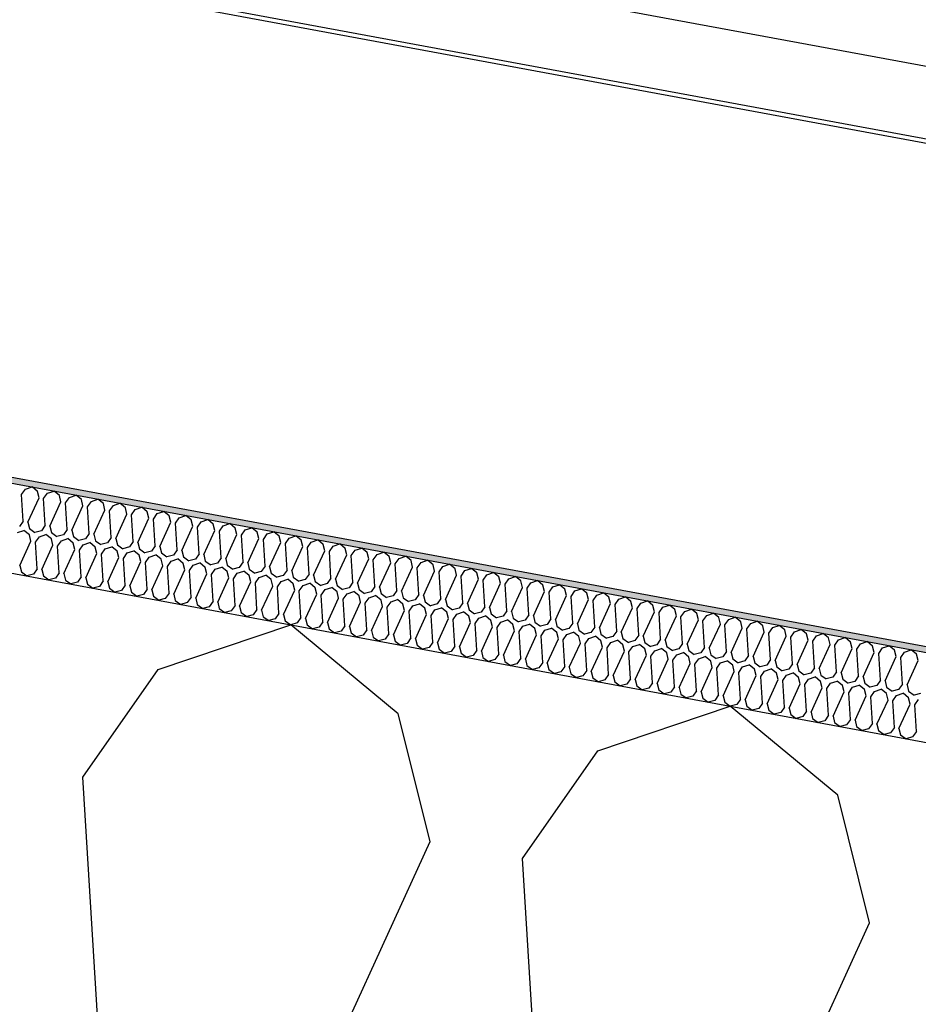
# Model space of a CAD drawing. Header units: millimetres. Extents: x -74465 to -41950, y 1470 to 14690.
# Tile 41 of 132: x -65009 to -64704, y 11444 to 11778. Entities that reach past the tile are written whole.
import ezdxf

# ---------------------------------------------------------------- set-up
doc = ezdxf.new("R2010")
doc.units = ezdxf.units.MM
doc.header["$LTSCALE"] = 0.5
doc.header["$MEASUREMENT"] = 0
doc.linetypes.add('PLINE', pattern=[0])
for name, color, linetype in [('26-- Yttertak (Skravur)(Nye konstruksjoner)', 7, 'Continuous'), ('26-- Yttertak(Nye konstruksjoner)', 7, 'Continuous'), ('262- Taktekking (Skravur)(Nye konstruksjoner)', 7, 'Continuous'), ('262- Taktekking(Nye konstruksjoner)', 7, 'Continuous'), ('265- Gesimser_ takrenner og nedløp(Nye konstruksjoner)', 7, 'Continuous')]:
    doc.layers.add(name, color=color, linetype=linetype)

# ---------------------------------------------------------------- blocks, each defined once
blk = doc.blocks.new('*X4')
at = {"layer": '26-- Yttertak (Skravur)(Nye konstruksjoner)', "linetype": 'PLINE'}
for p, q in [((-64961.91, 11557.36), (-64916.94, 11572.55)), ((-64880.41, 11542.26), (-64916.94, 11572.55)), ((-64987.5, 11520.77), (-64961.91, 11557.36)), ((-64812.69, 11529.7), (-64767.72, 11544.89)), ((-64731.19, 11514.6), (-64767.72, 11544.89)), ((-64869.63, 11498.93), (-64880.41, 11542.26)), ((-64838.28, 11493.12), (-64812.69, 11529.7)), ((-64976.31, 11339.72), (-64987.5, 11520.77)), ((-64720.41, 11471.27), (-64731.19, 11514.6)), ((-64944.96, 11333.91), (-64869.63, 11498.93)), ((-64827.09, 11312.06), (-64838.28, 11493.12)), ((-64795.74, 11306.25), (-64720.41, 11471.27))]:
    blk.add_line(p, q, dxfattribs=at)
blk = doc.blocks.new('*X5')
at = {"layer": '262- Taktekking (Skravur)(Nye konstruksjoner)', "linetype": 'PLINE'}
for p, q in [((-65008.26, 11616.74), (-65006.98, 11618.57)), ((-65006.98, 11618.57), (-65004.73, 11619.33)), ((-65002.91, 11617.82), (-65004.73, 11619.33)), ((-65007.7, 11607.69), (-65008.26, 11616.74)), ((-65006.13, 11607.4), (-65002.37, 11615.65)), ((-65002.37, 11615.65), (-65002.91, 11617.82)), ((-65000.8, 11615.36), (-64999.52, 11617.19)), ((-65000.24, 11606.31), (-65000.8, 11615.36)), ((-64999.52, 11617.19), (-64997.27, 11617.95)), ((-64995.45, 11616.43), (-64997.27, 11617.95)), ((-64994.91, 11614.27), (-64995.45, 11616.43)), ((-64993.34, 11613.98), (-64992.06, 11615.81)), ((-64992.06, 11615.81), (-64989.81, 11616.57)), ((-64987.99, 11615.05), (-64989.81, 11616.57)), ((-64987.45, 11612.88), (-64987.99, 11615.05)), ((-64984.6, 11614.42), (-64982.35, 11615.18)), ((-64980.52, 11613.67), (-64982.35, 11615.18)), ((-64998.67, 11606.02), (-64994.91, 11614.27)), ((-64992.78, 11604.92), (-64993.34, 11613.98)), ((-64991.21, 11604.63), (-64987.45, 11612.88)), ((-64985.88, 11612.59), (-64984.6, 11614.42)), ((-64985.32, 11603.54), (-64985.88, 11612.59)), ((-64983.75, 11603.25), (-64979.99, 11611.5)), ((-64979.99, 11611.5), (-64980.52, 11613.67)), ((-64978.42, 11611.21), (-64977.14, 11613.04)), ((-64977.14, 11613.04), (-64974.89, 11613.8)), ((-64973.06, 11612.29), (-64974.89, 11613.8)), ((-64972.52, 11610.12), (-64973.06, 11612.29)), ((-64970.96, 11609.83), (-64969.68, 11611.66)), ((-64969.68, 11611.66), (-64967.43, 11612.42)), ((-64965.6, 11610.9), (-64967.43, 11612.42)), ((-64977.86, 11602.16), (-64978.42, 11611.21)), ((-64976.29, 11601.87), (-64972.52, 11610.12)), ((-64970.4, 11600.78), (-64970.96, 11609.83)), ((-64968.83, 11600.49), (-64965.06, 11608.74)), ((-64965.06, 11608.74), (-64965.6, 11610.9)), ((-64963.5, 11608.45), (-64962.22, 11610.28)), ((-64962.94, 11599.39), (-64963.5, 11608.45)), ((-64962.22, 11610.28), (-64959.97, 11611.03)), ((-64958.14, 11609.52), (-64959.97, 11611.03)), ((-64957.6, 11607.35), (-64958.14, 11609.52)), ((-64956.04, 11607.06), (-64954.76, 11608.89)), ((-64954.76, 11608.89), (-64952.51, 11609.65)), ((-64950.68, 11608.14), (-64952.51, 11609.65)), ((-64950.14, 11605.97), (-64950.68, 11608.14)), ((-64947.3, 11607.51), (-64945.05, 11608.27)), ((-64943.22, 11606.75), (-64945.05, 11608.27)), ((-65007.7, 11607.69), (-65008.98, 11605.86)), ((-65006.13, 11607.4), (-65005.6, 11605.23)), ((-65005.6, 11605.23), (-65003.74, 11603.89)), ((-65000.24, 11606.31), (-65001.52, 11604.48)), ((-64998.67, 11606.02), (-64998.13, 11603.85)), ((-64992.78, 11604.92), (-64994.06, 11603.09)), ((-64961.37, 11599.1), (-64957.6, 11607.35)), ((-64955.48, 11598.01), (-64956.04, 11607.06)), ((-64953.91, 11597.72), (-64950.14, 11605.97)), ((-64948.57, 11605.68), (-64947.3, 11607.51)), ((-64948.02, 11596.63), (-64948.57, 11605.68)), ((-64942.68, 11604.59), (-64943.22, 11606.75)), ((-64941.11, 11604.3), (-64939.83, 11606.13)), ((-64939.83, 11606.13), (-64937.59, 11606.89)), ((-64935.76, 11605.37), (-64937.59, 11606.89)), ((-64935.22, 11603.21), (-64935.76, 11605.37)), ((-64932.37, 11604.74), (-64930.13, 11605.5)), ((-64928.3, 11603.99), (-64930.13, 11605.5)), ((-65009.72, 11603.82), (-65007.47, 11604.58)), ((-65005.64, 11603.07), (-65007.47, 11604.58)), ((-65005.1, 11600.9), (-65005.64, 11603.07)), ((-65001.52, 11604.48), (-65003.74, 11603.89)), ((-65003.53, 11600.61), (-65002.25, 11602.44)), ((-65002.25, 11602.44), (-65000.01, 11603.2)), ((-64998.18, 11601.69), (-65000.01, 11603.2)), ((-64997.64, 11599.52), (-64998.18, 11601.69)), ((-64998.13, 11603.85), (-64996.28, 11602.51)), ((-64994.06, 11603.09), (-64996.28, 11602.51)), ((-64994.79, 11601.06), (-64992.55, 11601.82)), ((-64990.72, 11600.3), (-64992.55, 11601.82)), ((-64991.21, 11604.63), (-64990.67, 11602.47)), ((-64990.67, 11602.47), (-64988.82, 11601.13)), ((-64986.6, 11601.71), (-64988.82, 11601.13)), ((-64985.32, 11603.54), (-64986.6, 11601.71)), ((-64983.75, 11603.25), (-64983.21, 11601.08)), ((-64977.86, 11602.16), (-64979.14, 11600.33)), ((-64976.29, 11601.87), (-64975.75, 11599.7)), ((-64946.45, 11596.34), (-64942.68, 11604.59)), ((-64940.55, 11595.24), (-64941.11, 11604.3)), ((-64938.99, 11594.95), (-64935.22, 11603.21)), ((-64933.65, 11602.91), (-64932.37, 11604.74)), ((-64933.09, 11593.86), (-64933.65, 11602.91)), ((-64931.53, 11593.57), (-64927.76, 11601.82)), ((-64927.76, 11601.82), (-64928.3, 11603.99)), ((-64926.19, 11601.53), (-64924.91, 11603.36)), ((-64925.63, 11592.48), (-64926.19, 11601.53)), ((-64924.91, 11603.36), (-64922.66, 11604.12)), ((-64920.84, 11602.61), (-64922.66, 11604.12)), ((-64920.3, 11600.44), (-64920.84, 11602.61)), ((-64918.73, 11600.15), (-64917.45, 11601.98)), ((-64917.45, 11601.98), (-64915.2, 11602.74)), ((-64913.38, 11601.22), (-64915.2, 11602.74)), ((-65008.87, 11592.65), (-65005.1, 11600.9)), ((-65002.97, 11591.56), (-65003.53, 11600.61)), ((-65001.41, 11591.27), (-64997.64, 11599.52)), ((-64996.07, 11599.23), (-64994.79, 11601.06)), ((-64995.51, 11590.18), (-64996.07, 11599.23)), ((-64993.95, 11589.89), (-64990.18, 11598.14)), ((-64990.18, 11598.14), (-64990.72, 11600.3)), ((-64988.61, 11597.85), (-64987.33, 11599.67)), ((-64987.33, 11599.67), (-64985.08, 11600.43)), ((-64983.26, 11598.92), (-64985.08, 11600.43)), ((-64982.72, 11596.75), (-64983.26, 11598.92)), ((-64983.21, 11601.08), (-64981.35, 11599.74)), ((-64979.14, 11600.33), (-64981.35, 11599.74)), ((-64981.15, 11596.46), (-64979.87, 11598.29)), ((-64979.87, 11598.29), (-64977.62, 11599.05)), ((-64975.8, 11597.54), (-64977.62, 11599.05)), ((-64975.75, 11599.7), (-64973.89, 11598.36)), ((-64971.68, 11598.95), (-64973.89, 11598.36)), ((-64970.4, 11600.78), (-64971.68, 11598.95)), ((-64968.83, 11600.49), (-64968.29, 11598.32)), ((-64968.29, 11598.32), (-64966.43, 11596.98)), ((-64962.94, 11599.39), (-64964.22, 11597.56)), ((-64961.37, 11599.1), (-64960.83, 11596.94)), ((-64924.07, 11592.19), (-64920.3, 11600.44)), ((-64918.17, 11591.1), (-64918.73, 11600.15)), ((-64916.6, 11590.81), (-64912.84, 11599.06)), ((-64912.84, 11599.06), (-64913.38, 11601.22)), ((-64911.27, 11598.77), (-64909.99, 11600.6)), ((-64910.71, 11589.71), (-64911.27, 11598.77)), ((-64909.99, 11600.6), (-64907.74, 11601.36)), ((-64905.92, 11599.84), (-64907.74, 11601.36)), ((-64905.38, 11597.67), (-64905.92, 11599.84)), ((-64903.81, 11597.38), (-64902.53, 11599.21)), ((-64902.53, 11599.21), (-64900.28, 11599.97)), ((-64898.46, 11598.46), (-64900.28, 11599.97)), ((-64897.92, 11596.29), (-64898.46, 11598.46)), ((-64895.07, 11597.83), (-64892.82, 11598.59)), ((-64890.99, 11597.07), (-64892.82, 11598.59)), ((-64988.05, 11588.79), (-64988.61, 11597.85)), ((-64986.49, 11588.5), (-64982.72, 11596.75)), ((-64980.59, 11587.41), (-64981.15, 11596.46)), ((-64979.02, 11587.12), (-64975.26, 11595.37)), ((-64975.26, 11595.37), (-64975.8, 11597.54)), ((-64973.69, 11595.08), (-64972.41, 11596.91)), ((-64973.13, 11586.03), (-64973.69, 11595.08)), ((-64972.41, 11596.91), (-64970.16, 11597.67)), ((-64968.34, 11596.15), (-64970.16, 11597.67)), ((-64967.8, 11593.99), (-64968.34, 11596.15)), ((-64964.22, 11597.56), (-64966.43, 11596.98)), ((-64966.23, 11593.7), (-64964.95, 11595.53)), ((-64964.95, 11595.53), (-64962.7, 11596.29)), ((-64960.88, 11594.77), (-64962.7, 11596.29)), ((-64960.34, 11592.6), (-64960.88, 11594.77)), ((-64960.83, 11596.94), (-64958.97, 11595.59)), ((-64956.76, 11596.18), (-64958.97, 11595.59)), ((-64957.49, 11594.14), (-64955.24, 11594.9)), ((-64955.48, 11598.01), (-64956.76, 11596.18)), ((-64953.41, 11593.39), (-64955.24, 11594.9)), ((-64953.91, 11597.72), (-64953.37, 11595.55)), ((-64953.37, 11595.55), (-64951.51, 11594.21)), ((-64949.29, 11594.8), (-64951.51, 11594.21)), ((-64948.02, 11596.63), (-64949.29, 11594.8)), ((-64946.45, 11596.34), (-64945.91, 11594.17)), ((-64940.55, 11595.24), (-64941.83, 11593.42)), ((-64938.99, 11594.95), (-64938.45, 11592.79)), ((-64909.14, 11589.42), (-64905.38, 11597.67)), ((-64903.25, 11588.33), (-64903.81, 11597.38)), ((-64901.68, 11588.04), (-64897.92, 11596.29)), ((-64896.35, 11596), (-64895.07, 11597.83)), ((-64895.79, 11586.95), (-64896.35, 11596)), ((-64894.22, 11586.66), (-64890.46, 11594.91)), ((-64890.46, 11594.91), (-64890.99, 11597.07)), ((-64888.89, 11594.62), (-64887.61, 11596.45)), ((-64887.61, 11596.45), (-64885.36, 11597.21)), ((-64883.53, 11595.69), (-64885.36, 11597.21)), ((-64882.99, 11593.53), (-64883.53, 11595.69)), ((-64881.43, 11593.24), (-64880.15, 11595.06)), ((-64880.15, 11595.06), (-64877.9, 11595.82)), ((-64876.07, 11594.31), (-64877.9, 11595.82)), ((-65008.87, 11592.65), (-65008.33, 11590.48)), ((-65002.97, 11591.56), (-65004.25, 11589.73)), ((-64971.56, 11585.74), (-64967.8, 11593.99)), ((-64965.67, 11584.64), (-64966.23, 11593.7)), ((-64964.1, 11584.35), (-64960.34, 11592.6)), ((-64958.77, 11592.31), (-64957.49, 11594.14)), ((-64958.21, 11583.26), (-64958.77, 11592.31)), ((-64952.88, 11591.22), (-64953.41, 11593.39)), ((-64951.31, 11590.93), (-64950.03, 11592.76)), ((-64950.03, 11592.76), (-64947.78, 11593.52)), ((-64945.95, 11592.01), (-64947.78, 11593.52)), ((-64945.41, 11589.84), (-64945.95, 11592.01)), ((-64945.91, 11594.17), (-64944.05, 11592.83)), ((-64941.83, 11593.42), (-64944.05, 11592.83)), ((-64942.57, 11591.38), (-64940.32, 11592.14)), ((-64938.49, 11590.62), (-64940.32, 11592.14)), ((-64938.45, 11592.79), (-64936.59, 11591.45)), ((-64934.37, 11592.03), (-64936.59, 11591.45)), ((-64933.09, 11593.86), (-64934.37, 11592.03)), ((-64931.53, 11593.57), (-64930.99, 11591.41)), ((-64930.99, 11591.41), (-64929.13, 11590.06)), ((-64925.63, 11592.48), (-64926.91, 11590.65)), ((-64924.07, 11592.19), (-64923.53, 11590.02)), ((-64888.33, 11585.57), (-64888.89, 11594.62)), ((-64886.76, 11585.27), (-64882.99, 11593.53)), ((-64880.87, 11584.18), (-64881.43, 11593.24)), ((-64879.3, 11583.89), (-64875.53, 11592.14)), ((-64875.53, 11592.14), (-64876.07, 11594.31)), ((-64873.97, 11591.85), (-64872.69, 11593.68)), ((-64873.41, 11582.8), (-64873.97, 11591.85)), ((-64872.69, 11593.68), (-64870.44, 11594.44)), ((-64868.61, 11592.93), (-64870.44, 11594.44)), ((-64868.07, 11590.76), (-64868.61, 11592.93)), ((-64866.51, 11590.47), (-64865.23, 11592.3)), ((-64865.23, 11592.3), (-64862.98, 11593.06)), ((-64861.15, 11591.54), (-64862.98, 11593.06)), ((-64860.61, 11589.38), (-64861.15, 11591.54)), ((-64857.77, 11590.92), (-64855.52, 11591.68)), ((-64853.69, 11590.16), (-64855.52, 11591.68)), ((-65008.33, 11590.48), (-65006.47, 11589.14)), ((-65004.25, 11589.73), (-65006.47, 11589.14)), ((-65001.41, 11591.27), (-65000.87, 11589.1)), ((-65000.87, 11589.1), (-64999.01, 11587.76)), ((-64996.79, 11588.35), (-64999.01, 11587.76)), ((-64995.51, 11590.18), (-64996.79, 11588.35)), ((-64993.95, 11589.89), (-64993.41, 11587.72)), ((-64988.05, 11588.79), (-64989.33, 11586.96)), ((-64986.49, 11588.5), (-64985.95, 11586.34)), ((-64956.64, 11582.97), (-64952.88, 11591.22)), ((-64950.75, 11581.88), (-64951.31, 11590.93)), ((-64949.18, 11581.59), (-64945.41, 11589.84)), ((-64943.85, 11589.55), (-64942.57, 11591.38)), ((-64943.29, 11580.5), (-64943.85, 11589.55)), ((-64941.72, 11580.21), (-64937.95, 11588.46)), ((-64937.95, 11588.46), (-64938.49, 11590.62)), ((-64936.39, 11588.17), (-64935.11, 11590)), ((-64935.83, 11579.11), (-64936.39, 11588.17)), ((-64935.11, 11590), (-64932.86, 11590.75)), ((-64931.03, 11589.24), (-64932.86, 11590.75)), ((-64930.49, 11587.07), (-64931.03, 11589.24)), ((-64926.91, 11590.65), (-64929.13, 11590.06)), ((-64928.93, 11586.78), (-64927.65, 11588.61)), ((-64927.65, 11588.61), (-64925.4, 11589.37)), ((-64923.57, 11587.86), (-64925.4, 11589.37)), ((-64923.53, 11590.02), (-64921.67, 11588.68)), ((-64919.45, 11589.27), (-64921.67, 11588.68)), ((-64918.17, 11591.1), (-64919.45, 11589.27)), ((-64916.6, 11590.81), (-64916.07, 11588.64)), ((-64916.07, 11588.64), (-64914.21, 11587.3)), ((-64910.71, 11589.71), (-64911.99, 11587.88)), ((-64909.14, 11589.42), (-64908.6, 11587.26)), ((-64903.25, 11588.33), (-64904.53, 11586.5)), ((-64871.84, 11582.51), (-64868.07, 11590.76)), ((-64865.95, 11581.42), (-64866.51, 11590.47)), ((-64864.38, 11581.13), (-64860.61, 11589.38)), ((-64859.04, 11589.09), (-64857.77, 11590.92)), ((-64858.49, 11580.03), (-64859.04, 11589.09)), ((-64853.15, 11587.99), (-64853.69, 11590.16)), ((-64851.58, 11587.7), (-64850.3, 11589.53)), ((-64850.3, 11589.53), (-64848.06, 11590.29)), ((-64846.23, 11588.78), (-64848.06, 11590.29)), ((-64845.69, 11586.61), (-64846.23, 11588.78)), ((-64844.12, 11586.32), (-64842.84, 11588.15)), ((-64842.84, 11588.15), (-64840.6, 11588.91)), ((-64838.77, 11587.4), (-64840.6, 11588.91)), ((-64993.41, 11587.72), (-64991.55, 11586.38)), ((-64989.33, 11586.96), (-64991.55, 11586.38)), ((-64985.95, 11586.34), (-64984.09, 11584.99)), ((-64981.87, 11585.58), (-64984.09, 11584.99)), ((-64980.59, 11587.41), (-64981.87, 11585.58)), ((-64979.02, 11587.12), (-64978.49, 11584.95)), ((-64978.49, 11584.95), (-64976.63, 11583.61)), ((-64973.13, 11586.03), (-64974.41, 11584.2)), ((-64971.56, 11585.74), (-64971.02, 11583.57)), ((-64934.26, 11578.82), (-64930.49, 11587.07)), ((-64928.37, 11577.73), (-64928.93, 11586.78)), ((-64926.8, 11577.44), (-64923.03, 11585.69)), ((-64923.03, 11585.69), (-64923.57, 11587.86)), ((-64921.46, 11585.4), (-64920.19, 11587.23)), ((-64920.91, 11576.35), (-64921.46, 11585.4)), ((-64920.19, 11587.23), (-64917.94, 11587.99)), ((-64916.11, 11586.47), (-64917.94, 11587.99)), ((-64915.57, 11584.31), (-64916.11, 11586.47)), ((-64911.99, 11587.88), (-64914.21, 11587.3)), ((-64914, 11584.02), (-64912.72, 11585.85)), ((-64912.72, 11585.85), (-64910.48, 11586.61)), ((-64908.65, 11585.09), (-64910.48, 11586.61)), ((-64908.11, 11582.93), (-64908.65, 11585.09)), ((-64908.6, 11587.26), (-64906.75, 11585.91)), ((-64904.53, 11586.5), (-64906.75, 11585.91)), ((-64905.26, 11584.46), (-64903.02, 11585.22)), ((-64901.19, 11583.71), (-64903.02, 11585.22)), ((-64901.68, 11588.04), (-64901.14, 11585.87)), ((-64901.14, 11585.87), (-64899.29, 11584.53)), ((-64897.07, 11585.12), (-64899.29, 11584.53)), ((-64895.79, 11586.95), (-64897.07, 11585.12)), ((-64894.22, 11586.66), (-64893.68, 11584.49)), ((-64888.33, 11585.57), (-64889.61, 11583.74)), ((-64886.76, 11585.27), (-64886.22, 11583.11)), ((-64856.92, 11579.74), (-64853.15, 11587.99)), ((-64851.02, 11578.65), (-64851.58, 11587.7)), ((-64849.46, 11578.36), (-64845.69, 11586.61)), ((-64843.56, 11577.27), (-64844.12, 11586.32)), ((-64842, 11576.98), (-64838.23, 11585.23)), ((-64838.23, 11585.23), (-64838.77, 11587.4)), ((-64836.66, 11584.94), (-64835.38, 11586.77)), ((-64836.1, 11575.89), (-64836.66, 11584.94)), ((-64835.38, 11586.77), (-64833.13, 11587.53)), ((-64831.31, 11586.01), (-64833.13, 11587.53)), ((-64830.77, 11583.85), (-64831.31, 11586.01)), ((-64829.2, 11583.56), (-64827.92, 11585.39)), ((-64827.92, 11585.39), (-64825.67, 11586.14)), ((-64823.85, 11584.63), (-64825.67, 11586.14)), ((-64820.46, 11584), (-64818.21, 11584.76)), ((-64816.39, 11583.25), (-64818.21, 11584.76)), ((-64974.41, 11584.2), (-64976.63, 11583.61)), ((-64971.02, 11583.57), (-64969.17, 11582.23)), ((-64966.95, 11582.81), (-64969.17, 11582.23)), ((-64965.67, 11584.64), (-64966.95, 11582.81)), ((-64964.1, 11584.35), (-64963.56, 11582.19)), ((-64963.56, 11582.19), (-64961.71, 11580.85)), ((-64959.49, 11581.43), (-64961.71, 11580.85)), ((-64958.21, 11583.26), (-64959.49, 11581.43)), ((-64956.64, 11582.97), (-64956.1, 11580.8)), ((-64950.75, 11581.88), (-64952.03, 11580.05)), ((-64949.18, 11581.59), (-64948.64, 11579.42)), ((-64919.34, 11576.06), (-64915.57, 11584.31)), ((-64913.44, 11574.96), (-64914, 11584.02)), ((-64911.88, 11574.67), (-64908.11, 11582.93)), ((-64906.54, 11582.63), (-64905.26, 11584.46)), ((-64905.98, 11573.58), (-64906.54, 11582.63)), ((-64904.42, 11573.29), (-64900.65, 11581.54)), ((-64900.65, 11581.54), (-64901.19, 11583.71)), ((-64899.08, 11581.25), (-64897.8, 11583.08)), ((-64897.8, 11583.08), (-64895.55, 11583.84)), ((-64893.73, 11582.33), (-64895.55, 11583.84)), ((-64893.19, 11580.16), (-64893.73, 11582.33)), ((-64893.68, 11584.49), (-64891.82, 11583.15)), ((-64889.61, 11583.74), (-64891.82, 11583.15)), ((-64891.62, 11579.87), (-64890.34, 11581.7)), ((-64890.34, 11581.7), (-64888.09, 11582.46)), ((-64886.27, 11580.94), (-64888.09, 11582.46)), ((-64886.22, 11583.11), (-64884.36, 11581.77)), ((-64882.15, 11582.35), (-64884.36, 11581.77)), ((-64880.87, 11584.18), (-64882.15, 11582.35)), ((-64879.3, 11583.89), (-64878.76, 11581.73)), ((-64878.76, 11581.73), (-64876.9, 11580.38)), ((-64873.41, 11582.8), (-64874.69, 11580.97)), ((-64871.84, 11582.51), (-64871.3, 11580.34)), ((-64865.95, 11581.42), (-64867.23, 11579.59)), ((-64834.54, 11575.6), (-64830.77, 11583.85)), ((-64828.64, 11574.5), (-64829.2, 11583.56)), ((-64827.07, 11574.21), (-64823.31, 11582.46)), ((-64823.31, 11582.46), (-64823.85, 11584.63)), ((-64821.74, 11582.17), (-64820.46, 11584)), ((-64821.18, 11573.12), (-64821.74, 11582.17)), ((-64815.85, 11581.08), (-64816.39, 11583.25)), ((-64814.28, 11580.79), (-64813, 11582.62)), ((-64813, 11582.62), (-64810.75, 11583.38)), ((-64808.93, 11581.86), (-64810.75, 11583.38)), ((-64808.39, 11579.7), (-64808.93, 11581.86)), ((-64805.54, 11581.24), (-64803.29, 11582)), ((-64801.46, 11580.48), (-64803.29, 11582)), ((-64956.1, 11580.8), (-64954.24, 11579.46)), ((-64952.03, 11580.05), (-64954.24, 11579.46)), ((-64948.64, 11579.42), (-64946.78, 11578.08)), ((-64944.57, 11578.67), (-64946.78, 11578.08)), ((-64943.29, 11580.5), (-64944.57, 11578.67)), ((-64941.72, 11580.21), (-64941.18, 11578.04)), ((-64941.18, 11578.04), (-64939.32, 11576.7)), ((-64935.83, 11579.11), (-64937.11, 11577.28)), ((-64934.26, 11578.82), (-64933.72, 11576.66)), ((-64898.52, 11572.2), (-64899.08, 11581.25)), ((-64896.96, 11571.91), (-64893.19, 11580.16)), ((-64891.06, 11570.82), (-64891.62, 11579.87)), ((-64889.49, 11570.53), (-64885.73, 11578.78)), ((-64885.73, 11578.78), (-64886.27, 11580.94)), ((-64884.16, 11578.49), (-64882.88, 11580.32)), ((-64883.6, 11569.43), (-64884.16, 11578.49)), ((-64882.88, 11580.32), (-64880.63, 11581.08)), ((-64878.81, 11579.56), (-64880.63, 11581.08)), ((-64878.27, 11577.39), (-64878.81, 11579.56)), ((-64874.69, 11580.97), (-64876.9, 11580.38)), ((-64876.7, 11577.1), (-64875.42, 11578.93)), ((-64875.42, 11578.93), (-64873.17, 11579.69)), ((-64871.35, 11578.18), (-64873.17, 11579.69)), ((-64870.81, 11576.01), (-64871.35, 11578.18)), ((-64871.3, 11580.34), (-64869.44, 11579)), ((-64867.23, 11579.59), (-64869.44, 11579)), ((-64867.96, 11577.55), (-64865.71, 11578.31)), ((-64863.88, 11576.79), (-64865.71, 11578.31)), ((-64864.38, 11581.13), (-64863.84, 11578.96)), ((-64863.84, 11578.96), (-64861.98, 11577.62)), ((-64859.76, 11578.2), (-64861.98, 11577.62)), ((-64858.49, 11580.03), (-64859.76, 11578.2)), ((-64856.92, 11579.74), (-64856.38, 11577.58)), ((-64851.02, 11578.65), (-64852.3, 11576.82)), ((-64849.46, 11578.36), (-64848.92, 11576.19)), ((-64819.61, 11572.83), (-64815.85, 11581.08)), ((-64813.72, 11571.74), (-64814.28, 11580.79)), ((-64812.15, 11571.45), (-64808.39, 11579.7)), ((-64806.82, 11579.41), (-64805.54, 11581.24)), ((-64806.26, 11570.35), (-64806.82, 11579.41)), ((-64804.69, 11570.06), (-64800.93, 11578.32)), ((-64800.93, 11578.32), (-64801.46, 11580.48)), ((-64799.36, 11578.02), (-64798.08, 11579.85)), ((-64798.8, 11568.97), (-64799.36, 11578.02)), ((-64798.08, 11579.85), (-64795.83, 11580.61)), ((-64794, 11579.1), (-64795.83, 11580.61)), ((-64793.46, 11576.93), (-64794, 11579.1)), ((-64791.9, 11576.64), (-64790.62, 11578.47)), ((-64790.62, 11578.47), (-64788.37, 11579.23)), ((-64786.54, 11577.72), (-64788.37, 11579.23)), ((-64937.11, 11577.28), (-64939.32, 11576.7)), ((-64933.72, 11576.66), (-64931.86, 11575.31)), ((-64929.65, 11575.9), (-64931.86, 11575.31)), ((-64928.37, 11577.73), (-64929.65, 11575.9)), ((-64926.8, 11577.44), (-64926.26, 11575.27)), ((-64926.26, 11575.27), (-64924.4, 11573.93)), ((-64920.91, 11576.35), (-64922.19, 11574.52)), ((-64919.34, 11576.06), (-64918.8, 11573.89)), ((-64913.44, 11574.96), (-64914.72, 11573.14)), ((-64882.03, 11569.14), (-64878.27, 11577.39)), ((-64876.14, 11568.05), (-64876.7, 11577.1)), ((-64874.57, 11567.76), (-64870.81, 11576.01)), ((-64869.24, 11575.72), (-64867.96, 11577.55)), ((-64868.68, 11566.67), (-64869.24, 11575.72)), ((-64863.35, 11574.63), (-64863.88, 11576.79)), ((-64861.78, 11574.34), (-64860.5, 11576.17)), ((-64860.5, 11576.17), (-64858.25, 11576.93)), ((-64856.42, 11575.41), (-64858.25, 11576.93)), ((-64855.88, 11573.25), (-64856.42, 11575.41)), ((-64856.38, 11577.58), (-64854.52, 11576.24)), ((-64852.3, 11576.82), (-64854.52, 11576.24)), ((-64854.32, 11572.96), (-64853.04, 11574.78)), ((-64853.04, 11574.78), (-64850.79, 11575.54)), ((-64848.96, 11574.03), (-64850.79, 11575.54)), ((-64848.92, 11576.19), (-64847.06, 11574.85)), ((-64844.84, 11575.44), (-64847.06, 11574.85)), ((-64843.56, 11577.27), (-64844.84, 11575.44)), ((-64842, 11576.98), (-64841.46, 11574.81)), ((-64841.46, 11574.81), (-64839.6, 11573.47)), ((-64836.1, 11575.89), (-64837.38, 11574.06)), ((-64834.54, 11575.6), (-64834, 11573.43)), ((-64797.23, 11568.68), (-64793.46, 11576.93)), ((-64791.34, 11567.59), (-64791.9, 11576.64)), ((-64789.77, 11567.3), (-64786, 11575.55)), ((-64786, 11575.55), (-64786.54, 11577.72)), ((-64784.44, 11575.26), (-64783.16, 11577.09)), ((-64783.88, 11566.21), (-64784.44, 11575.26)), ((-64783.16, 11577.09), (-64780.91, 11577.85)), ((-64779.08, 11576.33), (-64780.91, 11577.85)), ((-64778.54, 11574.17), (-64779.08, 11576.33)), ((-64776.98, 11573.88), (-64775.7, 11575.71)), ((-64775.7, 11575.71), (-64773.45, 11576.47)), ((-64771.62, 11574.95), (-64773.45, 11576.47)), ((-64771.08, 11572.78), (-64771.62, 11574.95)), ((-64768.24, 11574.32), (-64765.99, 11575.08)), ((-64764.16, 11573.57), (-64765.99, 11575.08)), ((-64922.19, 11574.52), (-64924.4, 11573.93)), ((-64918.8, 11573.89), (-64916.94, 11572.55)), ((-64914.72, 11573.14), (-64916.94, 11572.55)), ((-64911.88, 11574.67), (-64911.34, 11572.51)), ((-64911.34, 11572.51), (-64909.48, 11571.17)), ((-64907.26, 11571.75), (-64909.48, 11571.17)), ((-64905.98, 11573.58), (-64907.26, 11571.75)), ((-64904.42, 11573.29), (-64903.88, 11571.13)), ((-64898.52, 11572.2), (-64899.8, 11570.37)), ((-64896.96, 11571.91), (-64896.42, 11569.74)), ((-64867.11, 11566.38), (-64863.35, 11574.63)), ((-64861.22, 11565.29), (-64861.78, 11574.34)), ((-64859.65, 11564.99), (-64855.88, 11573.25)), ((-64853.76, 11563.9), (-64854.32, 11572.96)), ((-64852.19, 11563.61), (-64848.42, 11571.86)), ((-64848.42, 11571.86), (-64848.96, 11574.03)), ((-64846.86, 11571.57), (-64845.58, 11573.4)), ((-64846.3, 11562.52), (-64846.86, 11571.57)), ((-64845.58, 11573.4), (-64843.33, 11574.16)), ((-64841.5, 11572.65), (-64843.33, 11574.16)), ((-64840.96, 11570.48), (-64841.5, 11572.65)), ((-64837.38, 11574.06), (-64839.6, 11573.47)), ((-64839.4, 11570.19), (-64838.12, 11572.02)), ((-64838.12, 11572.02), (-64835.87, 11572.78)), ((-64834.04, 11571.26), (-64835.87, 11572.78)), ((-64834, 11573.43), (-64832.14, 11572.09)), ((-64829.92, 11572.67), (-64832.14, 11572.09)), ((-64830.66, 11570.64), (-64828.41, 11571.4)), ((-64828.64, 11574.5), (-64829.92, 11572.67)), ((-64826.58, 11569.88), (-64828.41, 11571.4)), ((-64827.07, 11574.21), (-64826.54, 11572.05)), ((-64826.54, 11572.05), (-64824.68, 11570.7)), ((-64821.18, 11573.12), (-64822.46, 11571.29)), ((-64819.61, 11572.83), (-64819.07, 11570.66)), ((-64813.72, 11571.74), (-64815, 11569.91)), ((-64812.15, 11571.45), (-64811.61, 11569.28)), ((-64782.31, 11565.92), (-64778.54, 11574.17)), ((-64776.42, 11564.82), (-64776.98, 11573.88)), ((-64774.85, 11564.53), (-64771.08, 11572.78)), ((-64769.51, 11572.49), (-64768.24, 11574.32)), ((-64768.96, 11563.44), (-64769.51, 11572.49)), ((-64767.39, 11563.15), (-64763.62, 11571.4)), ((-64763.62, 11571.4), (-64764.16, 11573.57)), ((-64762.05, 11571.11), (-64760.77, 11572.94)), ((-64760.77, 11572.94), (-64758.53, 11573.7)), ((-64756.7, 11572.18), (-64758.53, 11573.7)), ((-64756.16, 11570.02), (-64756.7, 11572.18)), ((-64754.59, 11569.73), (-64753.31, 11571.56)), ((-64753.31, 11571.56), (-64751.07, 11572.32)), ((-64749.24, 11570.8), (-64751.07, 11572.32)), ((-64903.88, 11571.13), (-64902.02, 11569.78)), ((-64899.8, 11570.37), (-64902.02, 11569.78)), ((-64896.42, 11569.74), (-64894.56, 11568.4)), ((-64892.34, 11568.99), (-64894.56, 11568.4)), ((-64891.06, 11570.82), (-64892.34, 11568.99)), ((-64889.49, 11570.53), (-64888.96, 11568.36)), ((-64888.96, 11568.36), (-64887.1, 11567.02)), ((-64883.6, 11569.43), (-64884.88, 11567.6)), ((-64882.03, 11569.14), (-64881.49, 11566.98)), ((-64876.14, 11568.05), (-64877.42, 11566.22)), ((-64844.73, 11562.23), (-64840.96, 11570.48)), ((-64838.84, 11561.14), (-64839.4, 11570.19)), ((-64837.27, 11560.85), (-64833.5, 11569.1)), ((-64833.5, 11569.1), (-64834.04, 11571.26)), ((-64831.93, 11568.81), (-64830.66, 11570.64)), ((-64831.38, 11559.75), (-64831.93, 11568.81)), ((-64826.04, 11567.71), (-64826.58, 11569.88)), ((-64822.46, 11571.29), (-64824.68, 11570.7)), ((-64824.47, 11567.42), (-64823.19, 11569.25)), ((-64823.19, 11569.25), (-64820.95, 11570.01)), ((-64819.12, 11568.5), (-64820.95, 11570.01)), ((-64818.58, 11566.33), (-64819.12, 11568.5)), ((-64819.07, 11570.66), (-64817.22, 11569.32)), ((-64815, 11569.91), (-64817.22, 11569.32)), ((-64815.73, 11567.87), (-64813.49, 11568.63)), ((-64811.66, 11567.12), (-64813.49, 11568.63)), ((-64811.61, 11569.28), (-64809.76, 11567.94)), ((-64807.54, 11568.53), (-64809.76, 11567.94)), ((-64806.26, 11570.35), (-64807.54, 11568.53)), ((-64804.69, 11570.06), (-64804.15, 11567.9)), ((-64798.8, 11568.97), (-64800.08, 11567.14)), ((-64797.23, 11568.68), (-64796.69, 11566.52)), ((-64761.49, 11562.06), (-64762.05, 11571.11)), ((-64759.93, 11561.77), (-64756.16, 11570.02)), ((-64754.03, 11560.68), (-64754.59, 11569.73)), ((-64752.47, 11560.38), (-64748.7, 11568.64)), ((-64748.7, 11568.64), (-64749.24, 11570.8)), ((-64747.13, 11568.35), (-64745.85, 11570.17)), ((-64746.57, 11559.29), (-64747.13, 11568.35)), ((-64745.85, 11570.17), (-64743.6, 11570.93)), ((-64741.78, 11569.42), (-64743.6, 11570.93)), ((-64741.24, 11567.25), (-64741.78, 11569.42)), ((-64739.67, 11566.96), (-64738.39, 11568.79)), ((-64738.39, 11568.79), (-64736.14, 11569.55)), ((-64734.32, 11568.04), (-64736.14, 11569.55)), ((-64733.78, 11565.87), (-64734.32, 11568.04)), ((-64730.93, 11567.41), (-64728.68, 11568.17)), ((-64726.86, 11566.65), (-64728.68, 11568.17)), ((-64884.88, 11567.6), (-64887.1, 11567.02)), ((-64881.49, 11566.98), (-64879.64, 11565.63)), ((-64877.42, 11566.22), (-64879.64, 11565.63)), ((-64874.57, 11567.76), (-64874.03, 11565.59)), ((-64874.03, 11565.59), (-64872.18, 11564.25)), ((-64869.96, 11564.84), (-64872.18, 11564.25)), ((-64868.68, 11566.67), (-64869.96, 11564.84)), ((-64867.11, 11566.38), (-64866.57, 11564.21)), ((-64861.22, 11565.29), (-64862.5, 11563.46)), ((-64859.65, 11564.99), (-64859.11, 11562.83)), ((-64829.81, 11559.46), (-64826.04, 11567.71)), ((-64823.91, 11558.37), (-64824.47, 11567.42)), ((-64822.35, 11558.08), (-64818.58, 11566.33)), ((-64817.01, 11566.04), (-64815.73, 11567.87)), ((-64816.45, 11556.99), (-64817.01, 11566.04)), ((-64814.89, 11556.7), (-64811.12, 11564.95)), ((-64811.12, 11564.95), (-64811.66, 11567.12)), ((-64809.55, 11564.66), (-64808.27, 11566.49)), ((-64808.99, 11555.61), (-64809.55, 11564.66)), ((-64808.27, 11566.49), (-64806.02, 11567.25)), ((-64804.2, 11565.73), (-64806.02, 11567.25)), ((-64803.66, 11563.57), (-64804.2, 11565.73)), ((-64804.15, 11567.9), (-64802.29, 11566.56)), ((-64800.08, 11567.14), (-64802.29, 11566.56)), ((-64802.09, 11563.28), (-64800.81, 11565.11)), ((-64800.81, 11565.11), (-64798.56, 11565.86)), ((-64796.74, 11564.35), (-64798.56, 11565.86)), ((-64796.69, 11566.52), (-64794.83, 11565.17)), ((-64792.62, 11565.76), (-64794.83, 11565.17)), ((-64791.34, 11567.59), (-64792.62, 11565.76)), ((-64789.77, 11567.3), (-64789.23, 11565.13)), ((-64789.23, 11565.13), (-64787.37, 11563.79)), ((-64783.88, 11566.21), (-64785.16, 11564.38)), ((-64782.31, 11565.92), (-64781.77, 11563.75)), ((-64776.42, 11564.82), (-64777.7, 11562.99)), ((-64745.01, 11559), (-64741.24, 11567.25)), ((-64739.11, 11557.91), (-64739.67, 11566.96)), ((-64737.54, 11557.62), (-64733.78, 11565.87)), ((-64732.21, 11565.58), (-64730.93, 11567.41)), ((-64731.65, 11556.53), (-64732.21, 11565.58)), ((-64726.32, 11564.49), (-64726.86, 11566.65)), ((-64724.75, 11564.2), (-64723.47, 11566.03)), ((-64723.47, 11566.03), (-64721.22, 11566.79)), ((-64719.4, 11565.27), (-64721.22, 11566.79)), ((-64718.86, 11563.1), (-64719.4, 11565.27)), ((-64716.01, 11564.64), (-64713.76, 11565.4)), ((-64711.93, 11563.89), (-64713.76, 11565.4)), ((-64866.57, 11564.21), (-64864.71, 11562.87)), ((-64862.5, 11563.46), (-64864.71, 11562.87)), ((-64859.11, 11562.83), (-64857.25, 11561.49)), ((-64855.04, 11562.07), (-64857.25, 11561.49)), ((-64853.76, 11563.9), (-64855.04, 11562.07)), ((-64852.19, 11563.61), (-64851.65, 11561.45)), ((-64851.65, 11561.45), (-64849.79, 11560.1)), ((-64846.3, 11562.52), (-64847.58, 11560.69)), ((-64844.73, 11562.23), (-64844.19, 11560.06)), ((-64807.43, 11555.32), (-64803.66, 11563.57)), ((-64801.53, 11554.22), (-64802.09, 11563.28)), ((-64799.96, 11553.93), (-64796.2, 11562.18)), ((-64796.2, 11562.18), (-64796.74, 11564.35)), ((-64794.63, 11561.89), (-64793.35, 11563.72)), ((-64794.07, 11552.84), (-64794.63, 11561.89)), ((-64793.35, 11563.72), (-64791.1, 11564.48)), ((-64789.28, 11562.97), (-64791.1, 11564.48)), ((-64788.74, 11560.8), (-64789.28, 11562.97)), ((-64785.16, 11564.38), (-64787.37, 11563.79)), ((-64787.17, 11560.51), (-64785.89, 11562.34)), ((-64785.89, 11562.34), (-64783.64, 11563.1)), ((-64781.82, 11561.58), (-64783.64, 11563.1)), ((-64781.28, 11559.42), (-64781.82, 11561.58)), ((-64781.77, 11563.75), (-64779.91, 11562.41)), ((-64777.7, 11562.99), (-64779.91, 11562.41)), ((-64778.43, 11560.96), (-64776.18, 11561.72)), ((-64774.35, 11560.2), (-64776.18, 11561.72)), ((-64774.85, 11564.53), (-64774.31, 11562.37)), ((-64774.31, 11562.37), (-64772.45, 11561.02)), ((-64770.23, 11561.61), (-64772.45, 11561.02)), ((-64768.96, 11563.44), (-64770.23, 11561.61)), ((-64767.39, 11563.15), (-64766.85, 11560.98)), ((-64761.49, 11562.06), (-64762.77, 11560.23)), ((-64759.93, 11561.77), (-64759.39, 11559.6)), ((-64730.08, 11556.24), (-64726.32, 11564.49)), ((-64724.19, 11555.14), (-64724.75, 11564.2)), ((-64722.62, 11554.85), (-64718.86, 11563.1)), ((-64717.29, 11562.81), (-64716.01, 11564.64)), ((-64716.73, 11553.76), (-64717.29, 11562.81)), ((-64715.16, 11553.47), (-64711.4, 11561.72)), ((-64711.4, 11561.72), (-64711.93, 11563.89)), ((-64709.83, 11561.43), (-64708.55, 11563.26)), ((-64709.27, 11552.38), (-64709.83, 11561.43)), ((-64708.55, 11563.26), (-64706.3, 11564.02)), ((-64704.47, 11562.51), (-64706.3, 11564.02)), ((-64703.93, 11560.34), (-64704.47, 11562.51)), ((-64847.58, 11560.69), (-64849.79, 11560.1)), ((-64844.19, 11560.06), (-64842.33, 11558.72)), ((-64840.12, 11559.31), (-64842.33, 11558.72)), ((-64838.84, 11561.14), (-64840.12, 11559.31)), ((-64837.27, 11560.85), (-64836.73, 11558.68)), ((-64836.73, 11558.68), (-64834.87, 11557.34)), ((-64831.38, 11559.75), (-64832.65, 11557.92)), ((-64829.81, 11559.46), (-64829.27, 11557.3)), ((-64823.91, 11558.37), (-64825.19, 11556.54)), ((-64822.35, 11558.08), (-64821.81, 11555.91)), ((-64792.5, 11552.55), (-64788.74, 11560.8)), ((-64786.61, 11551.46), (-64787.17, 11560.51)), ((-64785.04, 11551.17), (-64781.28, 11559.42)), ((-64779.71, 11559.13), (-64778.43, 11560.96)), ((-64779.15, 11550.07), (-64779.71, 11559.13)), ((-64777.58, 11549.78), (-64773.82, 11558.04)), ((-64773.82, 11558.04), (-64774.35, 11560.2)), ((-64772.25, 11557.74), (-64770.97, 11559.57)), ((-64770.97, 11559.57), (-64768.72, 11560.33)), ((-64766.89, 11558.82), (-64768.72, 11560.33)), ((-64766.35, 11556.65), (-64766.89, 11558.82)), ((-64766.85, 11560.98), (-64764.99, 11559.64)), ((-64762.77, 11560.23), (-64764.99, 11559.64)), ((-64764.79, 11556.36), (-64763.51, 11558.19)), ((-64763.51, 11558.19), (-64761.26, 11558.95)), ((-64759.43, 11557.44), (-64761.26, 11558.95)), ((-64759.39, 11559.6), (-64757.53, 11558.26)), ((-64755.31, 11558.85), (-64757.53, 11558.26)), ((-64754.03, 11560.68), (-64755.31, 11558.85)), ((-64752.47, 11560.38), (-64751.93, 11558.22)), ((-64751.93, 11558.22), (-64750.07, 11556.88)), ((-64746.57, 11559.29), (-64747.85, 11557.46)), ((-64745.01, 11559), (-64744.47, 11556.84)), ((-64707.7, 11552.09), (-64703.93, 11560.34)), ((-64832.65, 11557.92), (-64834.87, 11557.34)), ((-64829.27, 11557.3), (-64827.41, 11555.96)), ((-64825.19, 11556.54), (-64827.41, 11555.96)), ((-64821.81, 11555.91), (-64819.95, 11554.57)), ((-64817.73, 11555.16), (-64819.95, 11554.57)), ((-64816.45, 11556.99), (-64817.73, 11555.16)), ((-64814.89, 11556.7), (-64814.35, 11554.53)), ((-64808.99, 11555.61), (-64810.27, 11553.78)), ((-64807.43, 11555.32), (-64806.89, 11553.15)), ((-64771.69, 11548.69), (-64772.25, 11557.74)), ((-64770.12, 11548.4), (-64766.35, 11556.65)), ((-64764.23, 11547.31), (-64764.79, 11556.36)), ((-64762.66, 11547.02), (-64758.89, 11555.27)), ((-64758.89, 11555.27), (-64759.43, 11557.44)), ((-64757.33, 11554.98), (-64756.05, 11556.81)), ((-64756.77, 11545.93), (-64757.33, 11554.98)), ((-64756.05, 11556.81), (-64753.8, 11557.57)), ((-64751.97, 11556.05), (-64753.8, 11557.57)), ((-64751.43, 11553.89), (-64751.97, 11556.05)), ((-64747.85, 11557.46), (-64750.07, 11556.88)), ((-64749.87, 11553.6), (-64748.59, 11555.43)), ((-64748.59, 11555.43), (-64746.34, 11556.19)), ((-64744.51, 11554.67), (-64746.34, 11556.19)), ((-64743.97, 11552.5), (-64744.51, 11554.67)), ((-64744.47, 11556.84), (-64742.61, 11555.49)), ((-64740.39, 11556.08), (-64742.61, 11555.49)), ((-64741.13, 11554.04), (-64738.88, 11554.8)), ((-64739.11, 11557.91), (-64740.39, 11556.08)), ((-64737.05, 11553.29), (-64738.88, 11554.8)), ((-64737.54, 11557.62), (-64737.01, 11555.45)), ((-64737.01, 11555.45), (-64735.15, 11554.11)), ((-64732.93, 11554.7), (-64735.15, 11554.11)), ((-64731.65, 11556.53), (-64732.93, 11554.7)), ((-64730.08, 11556.24), (-64729.54, 11554.07)), ((-64724.19, 11555.14), (-64725.47, 11553.31)), ((-64722.62, 11554.85), (-64722.08, 11552.69)), ((-64814.35, 11554.53), (-64812.49, 11553.19)), ((-64810.27, 11553.78), (-64812.49, 11553.19)), ((-64806.89, 11553.15), (-64805.03, 11551.81)), ((-64802.81, 11552.39), (-64805.03, 11551.81)), ((-64801.53, 11554.22), (-64802.81, 11552.39)), ((-64799.96, 11553.93), (-64799.43, 11551.77)), ((-64799.43, 11551.77), (-64797.57, 11550.42)), ((-64794.07, 11552.84), (-64795.35, 11551.01)), ((-64792.5, 11552.55), (-64791.96, 11550.38)), ((-64786.61, 11551.46), (-64787.89, 11549.63)), ((-64755.2, 11545.64), (-64751.43, 11553.89)), ((-64749.31, 11544.54), (-64749.87, 11553.6)), ((-64747.74, 11544.25), (-64743.97, 11552.5)), ((-64742.4, 11552.21), (-64741.13, 11554.04)), ((-64741.85, 11543.16), (-64742.4, 11552.21)), ((-64736.51, 11551.12), (-64737.05, 11553.29)), ((-64734.94, 11550.83), (-64733.66, 11552.66)), ((-64733.66, 11552.66), (-64731.42, 11553.42)), ((-64729.59, 11551.9), (-64731.42, 11553.42)), ((-64729.05, 11549.74), (-64729.59, 11551.9)), ((-64729.54, 11554.07), (-64727.69, 11552.73)), ((-64725.47, 11553.31), (-64727.69, 11552.73)), ((-64727.48, 11549.45), (-64726.2, 11551.28)), ((-64726.2, 11551.28), (-64723.96, 11552.04)), ((-64722.13, 11550.52), (-64723.96, 11552.04)), ((-64722.08, 11552.69), (-64720.23, 11551.35)), ((-64718.01, 11551.93), (-64720.23, 11551.35)), ((-64716.73, 11553.76), (-64718.01, 11551.93)), ((-64715.16, 11553.47), (-64714.62, 11551.3)), ((-64714.62, 11551.3), (-64712.76, 11549.96)), ((-64709.27, 11552.38), (-64710.55, 11550.55)), ((-64707.7, 11552.09), (-64707.16, 11549.92)), ((-64795.35, 11551.01), (-64797.57, 11550.42)), ((-64791.96, 11550.38), (-64790.11, 11549.04)), ((-64787.89, 11549.63), (-64790.11, 11549.04)), ((-64785.04, 11551.17), (-64784.5, 11549)), ((-64784.5, 11549), (-64782.65, 11547.66)), ((-64780.43, 11548.25), (-64782.65, 11547.66)), ((-64779.15, 11550.07), (-64780.43, 11548.25)), ((-64777.58, 11549.78), (-64777.04, 11547.62)), ((-64771.69, 11548.69), (-64772.97, 11546.86)), ((-64770.12, 11548.4), (-64769.58, 11546.24)), ((-64740.28, 11542.87), (-64736.51, 11551.12)), ((-64734.38, 11541.78), (-64734.94, 11550.83)), ((-64732.82, 11541.49), (-64729.05, 11549.74)), ((-64726.92, 11540.4), (-64727.48, 11549.45)), ((-64725.36, 11540.1), (-64721.59, 11548.36)), ((-64721.59, 11548.36), (-64722.13, 11550.52)), ((-64720.02, 11548.07), (-64718.74, 11549.89)), ((-64719.46, 11539.01), (-64720.02, 11548.07)), ((-64718.74, 11549.89), (-64716.49, 11550.65)), ((-64714.67, 11549.14), (-64716.49, 11550.65)), ((-64714.13, 11546.97), (-64714.67, 11549.14)), ((-64710.55, 11550.55), (-64712.76, 11549.96)), ((-64712.56, 11546.68), (-64711.28, 11548.51)), ((-64711.28, 11548.51), (-64709.03, 11549.27)), ((-64707.21, 11547.76), (-64709.03, 11549.27)), ((-64707.16, 11549.92), (-64705.3, 11548.58)), ((-64703.09, 11549.17), (-64705.3, 11548.58)), ((-64777.04, 11547.62), (-64775.18, 11546.28)), ((-64772.97, 11546.86), (-64775.18, 11546.28)), ((-64769.58, 11546.24), (-64767.72, 11544.89)), ((-64765.51, 11545.48), (-64767.72, 11544.89)), ((-64764.23, 11547.31), (-64765.51, 11545.48)), ((-64762.66, 11547.02), (-64762.12, 11544.85)), ((-64762.12, 11544.85), (-64760.26, 11543.51)), ((-64756.77, 11545.93), (-64758.05, 11544.1)), ((-64755.2, 11545.64), (-64754.66, 11543.47)), ((-64717.9, 11538.72), (-64714.13, 11546.97)), ((-64712, 11537.63), (-64712.56, 11546.68)), ((-64710.43, 11537.34), (-64706.67, 11545.59)), ((-64706.67, 11545.59), (-64707.21, 11547.76)), ((-64705.1, 11545.3), (-64703.82, 11547.13)), ((-64704.54, 11536.25), (-64705.1, 11545.3)), ((-64758.05, 11544.1), (-64760.26, 11543.51)), ((-64754.66, 11543.47), (-64752.8, 11542.13)), ((-64750.59, 11542.71), (-64752.8, 11542.13)), ((-64749.31, 11544.54), (-64750.59, 11542.71)), ((-64747.74, 11544.25), (-64747.2, 11542.09)), ((-64747.2, 11542.09), (-64745.34, 11540.74)), ((-64743.12, 11541.33), (-64745.34, 11540.74)), ((-64741.85, 11543.16), (-64743.12, 11541.33)), ((-64740.28, 11542.87), (-64739.74, 11540.7)), ((-64734.38, 11541.78), (-64735.66, 11539.95)), ((-64732.82, 11541.49), (-64732.28, 11539.32)), ((-64739.74, 11540.7), (-64737.88, 11539.36)), ((-64735.66, 11539.95), (-64737.88, 11539.36)), ((-64732.28, 11539.32), (-64730.42, 11537.98)), ((-64728.2, 11538.57), (-64730.42, 11537.98)), ((-64726.92, 11540.4), (-64728.2, 11538.57)), ((-64725.36, 11540.1), (-64724.82, 11537.94)), ((-64724.82, 11537.94), (-64722.96, 11536.6)), ((-64719.46, 11539.01), (-64720.74, 11537.18)), ((-64717.9, 11538.72), (-64717.36, 11536.56)), ((-64720.74, 11537.18), (-64722.96, 11536.6)), ((-64717.36, 11536.56), (-64715.5, 11535.21)), ((-64713.28, 11535.8), (-64715.5, 11535.21)), ((-64712, 11537.63), (-64713.28, 11535.8)), ((-64710.43, 11537.34), (-64709.9, 11535.17)), ((-64709.9, 11535.17), (-64708.04, 11533.83)), ((-64704.54, 11536.25), (-64705.82, 11534.42)), ((-64705.82, 11534.42), (-64708.04, 11533.83))]:
    blk.add_line(p, q, dxfattribs=at)

msp = doc.modelspace()

# ---------------------------------------------------------------- hatches: boundary and pattern name
at = {"layer": '262- Taktekking (Skravur)(Nye konstruksjoner)', "linetype": 'Continuous'}
msp.add_hatch(color=256, dxfattribs=at).paths.add_polyline_path([(-67556.57, 12092.29), (-60906.57, 10859.78), (-60906.57, 10861.82), (-67556.57, 12094.32)])

# ---------------------------------------------------------------- linework, layer by layer
at = {"layer": '262- Taktekking(Nye konstruksjoner)', "linetype": 'PLINE'}
for p, q in [((-67576.57, 12098.03), (-60906.57, 10861.82)), ((-67576.57, 12095.99), (-60906.57, 10859.78))]:
    msp.add_line(p, q, dxfattribs=at)
at = {"layer": '262- Taktekking(Nye konstruksjoner)', "linetype": 'PLINE', "flags": 128}
msp.add_lwpolyline([(-67576.57, 12065.48), (-61126.57, 10870.05), (-60926.57, 10832.98), (-60908.57, 10829.64), (-60906.57, 10829.27)], dxfattribs=at)
at = {"layer": '265- Gesimser_ takrenner og nedløp(Nye konstruksjoner)', "linetype": 'PLINE'}
for p, q in [((-60726.57, 11025.48), (-67550.35, 12290.2)), ((-67531.36, 12260.66), (-60726.57, 10999.47)), ((-67530.35, 12261.92), (-60726.57, 11000.91))]:
    msp.add_line(p, q, dxfattribs=at)

# ---------------------------------------------------------------- block references
at = {"layer": '26-- Yttertak(Nye konstruksjoner)'}
msp.add_blockref('*X4', (0, 0), dxfattribs=at)
at = {"layer": '262- Taktekking(Nye konstruksjoner)'}
msp.add_blockref('*X5', (0, 0), dxfattribs=at)

doc.saveas('drawing.dxf')
